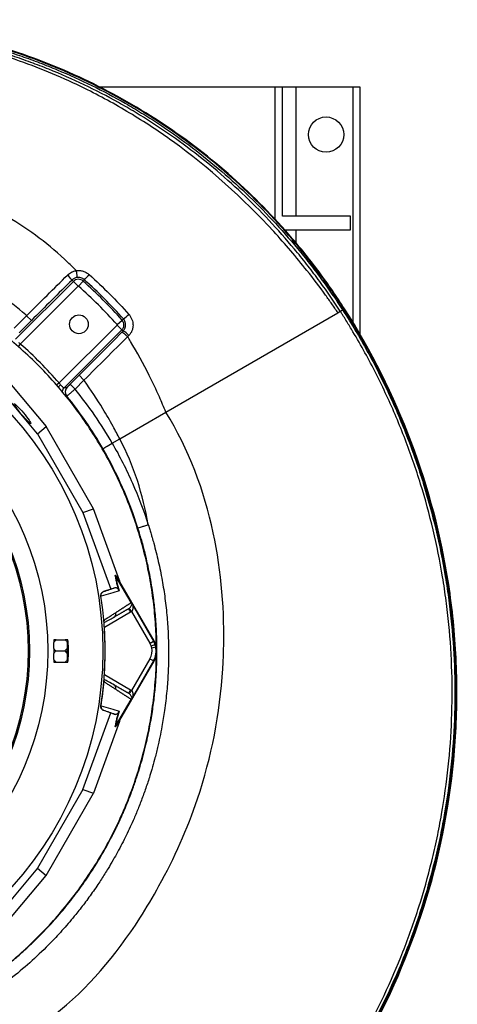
# Model space of a CAD drawing. Header units: millimetres. Extents: x 10 to 976, y 14 to 1104.
# Tile 18 of 18: x 654 to 976, y 379 to 1103. Entities that reach past the tile are written whole.
import ezdxf

# ---------------------------------------------------------------- set-up
doc = ezdxf.new("R2010")
doc.units = ezdxf.units.MM

msp = doc.modelspace()

# ---------------------------------------------------------------- linework, layer by layer
at = {"color": 7, "linetype": 'Continuous', "lineweight": 25}
for p, q in [((842.02, 1053.89), (712.82, 1053.89)), ((842.02, 956.39), (842.02, 1053.89)), ((847.52, 1053.89), (842.02, 1053.89)), ((847.52, 958.89), (847.52, 1053.89)), ((857.52, 1053.89), (847.52, 1053.89)), ((899.52, 1053.89), (857.52, 1053.89)), ((904.52, 1053.89), (899.52, 1053.89)), ((904.52, 871.9), (904.52, 1053.89)), ((897.52, 958.89), (847.52, 958.89)), ((897.52, 948.89), (897.52, 958.89)), ((849.04, 948.89), (897.52, 948.89)), ((650.76, 868.33), (693.33, 910.91)), ((696.86, 907.38), (654.27, 864.79)), ((692.34, 911.9), (693.33, 910.91)), ((696.86, 907.38), (693.33, 910.91)), ((697.21, 907.38), (700.54, 911.11)), ((701.45, 912.12), (700.54, 911.11)), ((649.77, 876.44), (658.93, 885.61)), ((658.93, 885.61), (662.46, 882.08)), ((761.46, 814.66), (888.23, 887.85)), ((888.23, 887.85), (890, 888.87)), ((892.57, 890.5), (893.01, 890.79)), ((892.58, 890.49), (892.57, 890.5)), ((892.58, 890.49), (893.02, 890.78)), ((893.02, 890.78), (893.01, 890.79)), ((662.46, 882.08), (653.3, 872.91)), ((682.92, 836.14), (725.51, 878.73)), ((725.51, 878.73), (729.04, 875.2)), ((725.52, 879.08), (729.24, 882.41)), ((730.18, 883.25), (729.24, 882.41)), ((729.04, 875.2), (686.47, 832.63)), ((729.95, 874.29), (729.04, 875.2)), ((667.03, 798.63), (628.43, 844.57)), ((637.06, 847.05), (673.19, 804.05)), ((691.05, 835.17), (697.63, 841.75)), ((701.16, 838.22), (697.63, 841.75)), ((694.58, 831.64), (691.05, 835.17)), ((701.16, 838.22), (694.58, 831.64)), ((686.47, 832.63), (688.83, 833.15)), ((727.48, 795.04), (761.46, 814.66)), ((667.03, 798.63), (673.19, 804.05)), ((667.03, 798.63), (700.37, 740.88)), ((708.14, 743.52), (673.19, 804.05)), ((721.95, 791.85), (727.48, 795.04)), ((700.37, 740.88), (708.14, 743.52)), ((700.37, 740.88), (720.85, 684.49)), ((727.32, 690.72), (708.14, 743.52)), ((748.52, 731.7), (748.5, 731.66)), ((724.23, 694.76), (727.42, 690.43)), ((727.67, 689.9), (724.48, 694.24)), ((735.88, 674.49), (724.49, 694.23)), ((752.82, 646.33), (727.67, 689.9)), ((720.85, 684.49), (715.5, 682.55)), ((715.5, 682.55), (715.62, 682.58)), ((720.85, 684.49), (724.04, 685.57)), ((713.7, 679.3), (713.56, 679.26)), ((736.33, 667.91), (734.45, 670.25)), ((749.8, 644.59), (736.33, 667.91)), ((737.36, 672.12), (752.4, 646.09)), ((715.97, 660.3), (715.97, 660.39)), ((723.22, 663.72), (723.57, 664.01)), ((680.6, 647.11), (687.31, 647.11)), ((688.89, 645.02), (688.78, 640.98)), ((689.29, 647.11), (689.07, 647.11)), ((689.58, 640.98), (689.46, 645.02)), ((749.8, 644.59), (752.4, 646.09)), ((752.4, 646.09), (752.82, 646.33)), ((680.37, 638.89), (687.08, 638.89)), ((750.66, 642.73), (753.48, 643.74)), ((751.06, 641.32), (753.99, 641.96)), ((680.6, 630.66), (687.31, 630.66)), ((688.78, 636.8), (688.89, 632.75)), ((689.07, 630.66), (689.29, 630.66)), ((689.46, 632.75), (689.58, 636.8)), ((727.67, 587.87), (752.82, 631.44)), ((736.33, 609.86), (749.8, 633.19)), ((752.4, 631.69), (737.36, 605.65)), ((752.4, 631.69), (752.82, 631.44)), ((715.97, 617.39), (715.97, 617.47)), ((723.57, 613.77), (723.22, 614.05)), ((736.33, 609.86), (734.45, 607.53)), ((724.49, 583.55), (735.88, 603.28)), ((713.56, 598.51), (713.7, 598.47)), ((715.62, 595.19), (715.5, 595.23)), ((715.5, 595.23), (720.85, 593.29)), ((700.37, 536.89), (720.85, 593.29)), ((727.32, 587.05), (708.14, 534.26)), ((720.85, 593.29), (724.04, 592.2)), ((727.42, 587.35), (724.23, 583.01)), ((724.48, 583.54), (727.67, 587.87)), ((700.37, 536.89), (667.03, 479.14)), ((700.37, 536.89), (708.14, 534.26)), ((673.19, 473.73), (708.14, 534.26)), ((667.03, 479.14), (628.43, 433.2)), ((667.03, 479.14), (673.19, 473.73)), ((637.06, 430.72), (673.19, 473.73))]:
    msp.add_line(p, q, dxfattribs=at)
at = {"color": 8, "linetype": 'Continuous', "lineweight": 25}
for p, q in [((857.52, 958.89), (857.52, 1053.89)), ((899.52, 880.26), (899.52, 1053.89)), ((857.52, 938.84), (857.52, 948.89)), ((654.27, 864.79), (652.6, 862.86)), ((682.92, 836.14), (680.97, 834.44)), ((688.49, 826.49), (687.98, 826.37)), ((735.51, 667.35), (716.2, 656.2)), ((716.2, 621.57), (735.51, 610.42))]:
    msp.add_line(p, q, dxfattribs=at)
at = {"color": 7, "linetype": 'Continuous', "lineweight": 25, "flags": 128}
for points in [[(715.05, 787.86), (715.28, 787.99), (715.74, 788.26), (716.41, 788.65), (717.27, 789.14), (718.29, 789.73), (719.44, 790.4), (720.68, 791.11), (721.95, 791.85)], [(688.89, 638.89), (688.9, 640.34), (688.92, 641.7), (688.96, 642.9), (689.01, 643.87), (689.07, 644.54), (689.14, 644.89), (689.21, 644.89), (689.28, 644.54), (689.34, 643.87), (689.4, 642.9), (689.44, 641.7), (689.46, 640.34), (689.47, 638.89), (689.46, 637.44), (689.44, 636.08), (689.4, 634.88), (689.34, 633.91), (689.28, 633.23), (689.21, 632.88), (689.14, 632.88), (689.07, 633.23), (689.01, 633.91), (688.96, 634.88), (688.92, 636.08), (688.9, 637.44), (688.89, 638.89)]]:
    msp.add_lwpolyline(points, dxfattribs=at)
at = {"color": 7, "linetype": 'Continuous', "lineweight": 25}
for centre, radius in [((879.52, 1018.89), 13), ((457.02, 638.89), 258.01), ((697.44, 879.3), 6.9), ((457.02, 638.89), 217.51), ((457.02, 638.89), 204), ((457.02, 638.89), 203)]:
    msp.add_circle(centre, radius, dxfattribs=at)
for centre, radius, start, end in [((665.72, 890.72), 34.02, 38.49075, 46.77128), ((672.41, 943.47), 42.73, 312.80504, 319.74129), ((697.04, 907.19), 5.25, 48.18474, 135), ((697.04, 907.19), 0.255, 48.18474, 135), ((457.02, 638.89), 360.26, 41.81526, 48.18474), ((457.02, 638.89), 365.25, 41.81526, 48.18474), ((712.42, 909.18), 31.43, 304.41484, 313.98556), ((725.33, 878.91), 0.255, 315, 41.81526), ((725.33, 878.91), 5.25, 315, 41.81526), ((725.22, 863.75), 11.55, 39.0346, 65.8199), ((457.02, 638.89), 299.9, 41.12729, 48.87271), ((692.4, 829.63), 5.01, 135.34226, 218.83665), ((457.02, 638.89), 297.95, 29.99982, 39.02364), ((457.02, 638.89), 305.92, 30, 39.05521), ((457.02, 638.89), 259.7, 351.05652, 8.94348), ((683.27, 646.4), 4.25, 170.40976, 171.18959), ((710.14, 644.31), 21.26, 172.41507, 178.07111), ((668.22, 644.31), 21.26, 1.92889, 7.58493), ((739.92, 638.89), 14.4, 19.70424, 30), ((739.92, 638.89), 14.9, 330, 30), ((863.58, 638.89), 174.82, 179.31486, 180.68514), ((514.77, 638.89), 174.82, 359.31486, 0.68514), ((739.92, 638.89), 11.4, 19.70424, 30), ((739.92, 638.89), 11.4, 330, 12.32485), ((739.92, 638.89), 11.4, 12.32485, 19.70424), ((739.92, 638.89), 14.4, 330, 12.32485), ((739.92, 638.89), 14.4, 12.32485, 19.70424), ((683.27, 631.37), 4.25, 188.81041, 189.59024), ((710.14, 633.47), 21.26, 181.92889, 187.58493), ((668.22, 633.47), 21.26, 352.41507, 358.07111)]:
    msp.add_arc(centre, radius, start, end, dxfattribs=at)
at = {"color": 8, "linetype": 'Continuous', "lineweight": 25}
for centre, radius, start, end in [((692.9, 825.03), 13.27, 132.24563, 143.36906), ((690.02, 829.11), 5, 135.27958, 173.36735)]:
    msp.add_arc(centre, radius, start, end, dxfattribs=at)
at = {"color": 7, "linetype": 'Continuous', "lineweight": 25}
msp.add_ellipse((655.89, 813.55), major_axis=(-6.12, 7.29), ratio=0.088975, dxfattribs=at)
for centre, major_axis, ratio, start_param, end_param in [((728.08, 689.39), (-5.92, 16.23), 0.015428, 1.483174, 1.50138), ((456.51, 645.07), (-18.46, 221.78), 0.999611, 4.609878, 4.629659), ((456.51, 632.7), (18.46, 221.78), 0.999611, 4.795119, 4.8149), ((728.08, 588.38), (5.92, 16.23), 0.015428, 1.640213, 1.658419)]:
    msp.add_ellipse(centre, major_axis=major_axis, ratio=ratio, start_param=start_param, end_param=end_param, dxfattribs=at)
for points, knots in [([(892.57, 890.5), (889.68, 894.96), (886.74, 899.45), (880.66, 908.26), (877.55, 912.61), (868.02, 925.46), (861.38, 933.79), (840.67, 958.02), (825.79, 973.16), (794.16, 1001.23), (777.39, 1014.15), (742.16, 1037.62), (723.68, 1048.18), (685.35, 1066.68), (665.52, 1074.62), (624.95, 1087.65), (604.22, 1092.75), (562.35, 1100.06), (541.22, 1102.26), (519.44, 1103.01), (518.79, 1103.03), (518.14, 1103.05)], [0, 0, 0, 0, 0.03125, 0.03125, 0.0625, 0.0625, 0.125, 0.125, 0.25, 0.25, 0.375, 0.375, 0.5, 0.5, 0.625, 0.625, 0.75, 0.75, 0.875, 0.875, 0.8788333, 0.8788333, 0.8788333, 0.8788333]), ([(518.14, 1101.51), (522.81, 1101.36), (527.47, 1101.15), (536.79, 1100.59), (541.45, 1100.24), (555.41, 1098.99), (564.67, 1097.89), (583.09, 1095.13), (592.26, 1093.47), (605.94, 1090.56), (610.49, 1089.52), (619.57, 1087.3), (624.09, 1086.12), (637.59, 1082.37), (646.5, 1079.6), (659.73, 1075.02), (664.12, 1073.43), (672.85, 1070.1), (677.19, 1068.36), (698.73, 1059.38), (715.43, 1051.15), (735.65, 1039.6), (739.66, 1037.23), (745.63, 1033.57), (747.61, 1032.33), (751.56, 1029.83), (753.52, 1028.56), (763.28, 1022.17), (770.88, 1016.83), (793.14, 1000.21), (807.23, 988.3), (827.26, 969.23), (833.76, 962.67), (846.38, 949.15), (852.51, 942.19), (859.95, 933.24), (861.42, 931.43), (864.35, 927.8), (865.8, 925.97), (870.12, 920.45), (872.94, 916.73), (878.47, 909.21), (881.19, 905.41), (885.18, 899.66), (886.49, 897.73), (889.09, 893.85), (890.38, 891.9), (891.66, 889.95)], [0, 0, 0, 0, 0.03125, 0.03125, 0.0625, 0.0625, 0.125, 0.125, 0.1875, 0.1875, 0.21875, 0.21875, 0.25, 0.25, 0.3125, 0.3125, 0.34375, 0.34375, 0.375, 0.375, 0.5, 0.5, 0.53125, 0.53125, 0.546875, 0.546875, 0.5625, 0.5625, 0.625, 0.625, 0.75, 0.75, 0.8125, 0.8125, 0.875, 0.875, 0.890625, 0.890625, 0.90625, 0.90625, 0.9375, 0.9375, 0.96875, 0.96875, 0.984375, 0.984375, 1, 1, 1, 1]), ([(893.01, 890.79), (890.12, 895.25), (887.17, 899.74), (881.09, 908.56), (877.98, 912.92), (868.43, 925.79), (861.79, 934.12), (841.05, 958.38), (826.16, 973.54), (794.49, 1001.63), (777.7, 1014.57), (742.43, 1038.07), (723.93, 1048.64), (685.56, 1067.16), (665.7, 1075.11), (625.09, 1088.16), (604.33, 1093.27), (562.88, 1100.49), (542.2, 1102.68), (521.52, 1103.46)], [0, 0, 0, 0, 0.03125, 0.03125, 0.0625, 0.0625, 0.125, 0.125, 0.25, 0.25, 0.375, 0.375, 0.5, 0.5, 0.625, 0.625, 0.75, 0.75, 0.8722161, 0.8722161, 0.8722161, 0.8722161]), ([(888.23, 887.85), (886.74, 890.01), (883.76, 894.32), (876.3, 904.77), (862.51, 922.95), (827.62, 963.84), (783.86, 1003.05), (735.13, 1035.25), (697.72, 1055.67), (660.45, 1071.29), (608.69, 1087.49), (556.07, 1097.23), (507.09, 1099.79), (483.7, 1099.46), (476.79, 1099.23), (476.05, 1099.2)], [0, 0, 0, 0, 0.0154066, 0.0308131, 0.0752934, 0.1494272, 0.3471175, 0.4223331, 0.4975487, 0.6012194, 0.6634218, 0.821574, 0.9204191, 0.957486, 0.9618959, 0.9618959, 0.9618959, 0.9618959]), ([(890, 888.87), (888.69, 890.85), (887.38, 892.83), (884.74, 896.77), (883.4, 898.74), (879.34, 904.59), (876.58, 908.45), (870.94, 916.08), (868.07, 919.86), (863.67, 925.47), (862.19, 927.33), (859.21, 931.01), (857.7, 932.84), (850.13, 941.93), (843.87, 948.98), (830.99, 962.68), (824.36, 969.32), (803.89, 988.61), (789.49, 1000.63), (766.71, 1017.37), (758.92, 1022.73), (748.93, 1029.15), (746.92, 1030.42), (742.89, 1032.93), (736.81, 1036.63), (730.66, 1040.19), (709.98, 1051.72), (692.9, 1059.88), (673.07, 1067.85), (670.86, 1068.72), (666.42, 1070.43), (664.2, 1071.26), (657.51, 1073.7), (653.03, 1075.26), (639.51, 1079.72), (630.4, 1082.4), (616.61, 1086), (611.99, 1087.13), (602.74, 1089.24), (598.1, 1090.22), (584.15, 1092.94), (574.8, 1094.46), (560.71, 1096.32), (556, 1096.87), (546.56, 1097.82), (541.82, 1098.23), (527.6, 1099.23), (518.12, 1099.62), (508.64, 1099.74)], [0, 0, 0, 0, 0.015625, 0.015625, 0.03125, 0.03125, 0.0625, 0.0625, 0.09375, 0.09375, 0.109375, 0.109375, 0.125, 0.125, 0.1875, 0.1875, 0.25, 0.25, 0.375, 0.375, 0.4375, 0.4375, 0.453125, 0.453125, 0.46875, 0.5, 0.5, 0.625, 0.625, 0.640625, 0.640625, 0.65625, 0.65625, 0.6875, 0.6875, 0.75, 0.75, 0.78125, 0.78125, 0.8125, 0.8125, 0.875, 0.875, 0.90625, 0.90625, 0.9375, 0.9375, 1, 1, 1, 1]), ([(695.36, 918.8), (693.39, 920.82), (684.78, 929.33), (668.57, 943.19), (642.53, 960.61), (615.34, 973.55), (576.42, 986.53), (535.6, 993.68), (496.86, 994.72), (475.9, 993.81), (466.24, 993.1), (460.6, 992.59), (457.92, 992.32), (457.02, 992.23)], [0.3242836, 0.3242836, 0.3242836, 0.3242836, 0.3471175, 0.4223331, 0.4975487, 0.6012194, 0.6634218, 0.821574, 0.9204191, 0.957486, 0.9797261, 0.993242, 1, 1, 1, 1]), ([(658.93, 885.61), (658.7, 885.82), (652.33, 891.5), (639.32, 902.03), (616.11, 917.36), (592.35, 929.29), (558.76, 942.1), (523.93, 950.53), (490.96, 954.11), (473.11, 954.9), (464.88, 955.05), (460.08, 955.06), (457.78, 955.04), (457.02, 955.03)], [0.3442288, 0.3442288, 0.3442288, 0.3442288, 0.3471175, 0.4223331, 0.4975487, 0.6012194, 0.6634218, 0.821574, 0.9204191, 0.957486, 0.9797261, 0.993242, 1, 1, 1, 1]), ([(689.02, 915.51), (689.88, 916.37), (690.86, 917.07), (692.21, 917.76), (692.49, 917.89), (693.05, 918.12), (693.34, 918.22), (694.2, 918.51), (694.78, 918.65), (695.39, 918.75)], [0, 0, 0, 0, 0.5, 0.5, 0.625, 0.625, 0.75, 0.75, 1, 1, 1, 1]), ([(695.93, 913.73), (695.59, 913.67), (695.26, 913.59), (694.61, 913.38), (694.29, 913.25), (693.38, 912.78), (692.83, 912.38), (692.34, 911.9)], [0, 0, 0, 0, 0.25, 0.25, 0.5, 0.5, 1, 1, 1, 1]), ([(695.36, 918.8), (696.22, 918.93), (697.09, 918.96), (698.38, 918.86), (698.81, 918.8), (699.67, 918.64), (700.1, 918.53), (701.34, 918.15), (702.13, 917.81), (703.66, 916.95), (704.37, 916.44), (705.02, 915.85)], [0, 0, 0, 0, 0.25, 0.25, 0.375, 0.375, 0.5, 0.5, 0.75, 0.75, 1, 1, 1, 1]), ([(695.39, 918.75), (695.38, 918.76), (695.38, 918.77), (695.37, 918.78), (695.37, 918.79), (695.36, 918.8), (695.36, 918.8)], [0, 0, 0, 0, 0.00003236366, 0.00003236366, 0.00003236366, 0.0000584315, 0.0000584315, 0.0000584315, 0.0000584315]), ([(695.39, 918.75), (695.44, 918.43), (695.49, 918.12), (695.59, 917.51), (695.63, 917.2), (695.72, 916.61), (695.75, 916.33), (695.82, 915.8), (695.85, 915.54), (695.9, 915.08), (695.92, 914.87), (695.95, 914.5), (695.96, 914.34), (695.97, 914.07), (695.97, 913.96), (695.96, 913.84), (695.95, 913.81), (695.94, 913.76), (695.94, 913.74), (695.93, 913.73)], [0, 0, 0, 0, 0.125, 0.125, 0.25, 0.25, 0.375, 0.375, 0.5, 0.5, 0.625, 0.625, 0.75, 0.75, 0.875, 0.875, 0.9375, 0.9375, 1, 1, 1, 1]), ([(701.45, 912.12), (701.07, 912.45), (700.67, 912.74), (699.79, 913.23), (699.34, 913.42), (698.39, 913.69), (697.89, 913.78), (696.91, 913.84), (696.42, 913.81), (695.93, 913.73)], [0, 0, 0, 0, 0.25, 0.25, 0.5, 0.5, 0.75, 0.75, 1, 1, 1, 1]), ([(688.4, 825.88), (684.42, 830.64), (676.44, 840.15), (663.38, 853.43), (649.58, 865.93), (634.99, 877.49), (621.36, 887.15), (612.35, 892.5), (608.68, 894.68)], [0, 0, 0, 0, 0.175791, 0.351582, 0.527373, 0.703164, 0.878955, 1, 1, 1, 1]), ([(734.25, 886.57), (734.72, 886.03), (735.15, 885.46), (735.71, 884.55), (735.88, 884.24), (736.2, 883.6), (736.34, 883.27), (736.73, 882.27), (736.93, 881.59), (737.13, 880.54), (737.18, 880.19), (737.25, 879.48), (737.27, 879.12), (737.28, 878.05), (737.22, 877.34), (737.02, 876.29), (736.94, 875.94), (736.74, 875.25), (736.63, 874.91), (736.23, 873.92), (735.91, 873.29), (735.33, 872.4), (735.12, 872.1), (734.68, 871.55), (734.44, 871.28), (734.19, 871.03)], [0, 0, 0, 0, 0.125, 0.125, 0.1875, 0.1875, 0.25, 0.25, 0.375, 0.375, 0.4375, 0.4375, 0.5, 0.5, 0.625, 0.625, 0.6875, 0.6875, 0.75, 0.75, 0.875, 0.875, 0.9375, 0.9375, 1, 1, 1, 1]), ([(890, 888.87), (890.02, 888.88), (890.07, 888.92), (890.21, 889.01), (890.27, 889.04), (890.39, 889.12), (890.46, 889.17), (890.61, 889.27), (890.7, 889.32), (890.87, 889.44), (890.96, 889.5), (891.16, 889.62), (891.25, 889.68), (891.46, 889.82), (891.56, 889.88), (891.66, 889.95)], [0, 0, 0, 0, 0.25, 0.25, 0.375, 0.375, 0.5, 0.5, 0.625, 0.625, 0.75, 0.75, 0.875, 0.875, 1, 1, 1, 1]), ([(906.01, 354.17), (917.57, 374.77), (927.59, 395.92), (940.42, 428.43), (944.33, 439.4), (951.41, 461.6), (954.57, 472.83), (958.76, 489.88), (960.06, 495.6), (962.47, 507.1), (963.58, 512.89), (966.63, 530.34), (968.26, 541.98), (970.72, 565.26), (971.55, 576.9), (972.44, 600.18), (972.5, 611.83), (971.81, 635.12), (971.07, 646.77), (969.38, 664.25), (968.71, 670.08), (967.56, 678.82), (967.15, 681.73), (966.29, 687.56), (965.83, 690.48), (963.4, 705.04), (961.08, 716.55), (955.69, 739.33), (952.61, 750.59), (945.72, 772.85), (941.91, 783.85), (933.54, 805.6), (928.98, 816.35), (921.59, 832.27), (919.03, 837.55), (913.72, 848.04), (910.97, 853.25), (905.27, 863.6), (902.34, 868.72), (897.81, 876.34), (896.27, 878.86), (893.94, 882.63), (892.77, 884.51), (891.39, 886.69), (890.69, 887.78), (890.34, 888.32), (890.19, 888.55), (890.09, 888.71), (890.04, 888.79), (890, 888.87)], [0, 0, 0, 0, 0.125, 0.125, 0.1875, 0.1875, 0.25, 0.25, 0.28125, 0.28125, 0.3125, 0.3125, 0.375, 0.375, 0.4375, 0.4375, 0.5, 0.5, 0.5625, 0.5625, 0.59375, 0.59375, 0.609375, 0.609375, 0.625, 0.625, 0.6875, 0.6875, 0.75, 0.75, 0.8125, 0.8125, 0.875, 0.875, 0.90625, 0.90625, 0.9375, 0.9375, 0.96875, 0.96875, 0.984375, 0.984375, 0.992188, 0.996094, 0.998047, 0.999023, 0.999512, 0.999512, 1, 1, 1, 1]), ([(891.66, 889.95), (898.08, 879.98), (904.14, 869.79), (912.71, 854.21), (915.47, 848.97), (920.8, 838.45), (923.37, 833.15), (930.8, 817.16), (935.37, 806.37), (943.78, 784.54), (947.61, 773.5), (954.52, 751.15), (957.61, 739.85), (963.03, 716.99), (965.36, 705.42), (967.79, 690.81), (968.25, 687.88), (969.12, 682.03), (969.53, 679.1), (970.69, 670.33), (971.35, 664.48), (973.06, 646.94), (973.8, 635.24), (974.49, 611.85), (974.44, 600.16), (973.54, 576.79), (972.7, 565.1), (970.23, 541.73), (968.6, 530.05), (965.54, 512.53), (964.43, 506.72), (962.01, 495.18), (960.7, 489.44), (956.5, 472.32), (953.32, 461.04), (946.21, 438.76), (942.29, 427.75), (929.41, 395.11), (919.35, 373.88), (907.75, 353.19)], [0, 0, 0, 0, 0.0625, 0.0625, 0.09375, 0.09375, 0.125, 0.125, 0.1875, 0.1875, 0.25, 0.25, 0.3125, 0.3125, 0.375, 0.375, 0.390625, 0.390625, 0.40625, 0.40625, 0.4375, 0.4375, 0.5, 0.5, 0.5625, 0.5625, 0.625, 0.625, 0.6875, 0.6875, 0.71875, 0.71875, 0.75, 0.75, 0.8125, 0.8125, 0.875, 0.875, 1, 1, 1, 1]), ([(908.49, 352.46), (911.53, 357.87), (914.47, 363.34), (934.04, 401.29), (947.42, 435.63), (966.67, 506.36), (972.53, 542.74), (975.59, 597.39), (975.66, 615.62), (973.89, 651.86), (972.06, 669.88), (963.81, 723.48), (954.61, 758.6), (928.97, 826.58), (912.53, 859.42), (892.58, 890.49)], [0.3537028, 0.3537028, 0.3537028, 0.3537028, 0.375, 0.375, 0.5, 0.5, 0.625, 0.625, 0.6875, 0.6875, 0.75, 0.75, 0.875, 0.875, 0.9999988, 0.9999988, 0.9999988, 0.9999988]), ([(908.59, 351.58), (911.76, 357.19), (914.82, 362.88), (934.52, 401.08), (947.92, 435.45), (967.18, 506.26), (973.05, 542.68), (976.12, 597.38), (976.18, 615.62), (974.41, 651.9), (972.58, 669.94), (964.32, 723.6), (955.11, 758.75), (929.44, 826.8), (912.99, 859.68), (893.02, 890.78)], [0.3528839, 0.3528839, 0.3528839, 0.3528839, 0.375, 0.375, 0.5, 0.5, 0.625, 0.625, 0.6875, 0.6875, 0.75, 0.75, 0.875, 0.875, 1, 1, 1, 1]), ([(729.95, 874.29), (730.23, 874.58), (730.49, 874.89), (730.94, 875.57), (731.14, 875.93), (731.38, 876.49), (731.45, 876.69), (731.58, 877.08), (731.63, 877.28), (731.76, 877.88), (731.82, 878.29), (731.84, 879.12), (731.81, 879.54), (731.68, 880.35), (731.58, 880.75), (731.37, 881.33), (731.29, 881.53), (731.11, 881.9), (731.01, 882.08), (730.7, 882.61), (730.46, 882.94), (730.18, 883.25)], [0, 0, 0, 0, 0.125, 0.125, 0.25, 0.25, 0.3125, 0.3125, 0.375, 0.375, 0.5, 0.5, 0.625, 0.625, 0.75, 0.75, 0.8125, 0.8125, 0.875, 0.875, 1, 1, 1, 1]), ([(733.29, 870.15), (733.06, 870.39), (732.82, 870.61), (732.47, 870.95), (732.35, 871.06), (732.12, 871.28), (732, 871.38), (731.65, 871.69), (731.43, 871.89), (731, 872.25), (730.79, 872.42), (730.4, 872.72), (730.22, 872.86), (729.88, 873.08), (729.74, 873.18), (729.48, 873.32), (729.37, 873.37), (729.24, 873.41), (729.2, 873.42), (729.13, 873.42), (729.1, 873.42), (729.08, 873.41)], [0, 0, 0, 0, 0.125, 0.125, 0.1875, 0.1875, 0.25, 0.25, 0.375, 0.375, 0.5, 0.5, 0.625, 0.625, 0.75, 0.75, 0.875, 0.875, 0.9375, 0.9375, 1, 1, 1, 1]), ([(734.19, 871.03), (733.9, 870.73), (733.6, 870.43), (733.31, 870.13), (733.31, 870.13), (733.31, 870.13), (733.31, 870.13)], [0, 0, 0, 0, 0.001271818, 0.001271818, 0.001271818, 0.001271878, 0.001271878, 0.001271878, 0.001271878]), ([(761.46, 814.66), (760.69, 816.54), (759.13, 820.29), (755.18, 829.38), (747.72, 845.23), (739.68, 859.81), (734.02, 869), (733.31, 870.13)], [0, 0, 0, 0, 0.0154066, 0.0308131, 0.0752934, 0.1494272, 0.1598477, 0.1598477, 0.1598477, 0.1598477]), ([(652.99, 865.84), (653.2, 865.67), (653.4, 865.49), (653.83, 865.14), (654.05, 864.96), (654.27, 864.79)], [0, 0, 0, 0, 0.5, 0.5, 1, 1, 1, 1]), ([(682.92, 836.14), (683.09, 835.92), (683.27, 835.7), (683.63, 835.27), (683.81, 835.06), (683.98, 834.86)], [0, 0, 0, 0, 0.5, 0.5, 1, 1, 1, 1]), ([(683.98, 834.86), (684.12, 834.68), (684.27, 834.51), (684.56, 834.17), (684.7, 834.01), (684.96, 833.72), (685.09, 833.58), (685.34, 833.33), (685.46, 833.22), (685.67, 833.02), (685.78, 832.94), (685.96, 832.79), (686.05, 832.74), (686.28, 832.61), (686.39, 832.59), (686.47, 832.63)], [0, 0, 0, 0, 0.125, 0.125, 0.25, 0.25, 0.375, 0.375, 0.5, 0.5, 0.625, 0.625, 0.75, 0.75, 1, 1, 1, 1]), ([(688.83, 833.15), (688.85, 833.16), (688.88, 833.17), (688.96, 833.23), (689.01, 833.27), (689.14, 833.38), (689.22, 833.44), (689.38, 833.58), (689.48, 833.67), (689.68, 833.85), (689.79, 833.95), (690.02, 834.17), (690.14, 834.28), (690.39, 834.52), (690.52, 834.65), (690.78, 834.9), (690.91, 835.03), (691.05, 835.17)], [0, 0, 0, 0, 0.125, 0.125, 0.25, 0.25, 0.375, 0.375, 0.5, 0.5, 0.625, 0.625, 0.75, 0.75, 0.875, 0.875, 1, 1, 1, 1]), ([(727.48, 795.04), (726.69, 796.57), (725.09, 799.63), (721.07, 807.04), (713.57, 820), (706.19, 831.2), (701.29, 838.05), (701.16, 838.22)], [0, 0, 0, 0, 0.0154066, 0.0308131, 0.0752934, 0.1494272, 0.151331, 0.151331, 0.151331, 0.151331]), ([(694.58, 831.64), (694.39, 831.47), (694.2, 831.31), (693.83, 830.98), (693.64, 830.82), (693.09, 830.34), (692.74, 830.03), (692.04, 829.43), (691.7, 829.14), (691.06, 828.59), (690.76, 828.34), (690.35, 827.98), (690.21, 827.87), (689.96, 827.65), (689.84, 827.55), (689.5, 827.27), (689.3, 827.11), (689.04, 826.9), (688.96, 826.84), (688.82, 826.73), (688.76, 826.68), (688.6, 826.56), (688.53, 826.51), (688.49, 826.49)], [0, 0, 0, 0, 0.0625, 0.0625, 0.125, 0.125, 0.25, 0.25, 0.375, 0.375, 0.5, 0.5, 0.5625, 0.5625, 0.625, 0.625, 0.75, 0.75, 0.8125, 0.8125, 0.875, 0.875, 1, 1, 1, 1]), ([(754.4, 641.67), (754.41, 643.39), (754.48, 651), (753.54, 664.48), (751.57, 682.03), (748.47, 699.42), (744.37, 716.61), (739.25, 733.52), (733.14, 750.1), (726.06, 766.28), (718.03, 782.02), (709.06, 797.25), (699.27, 811.96), (692.03, 821.24), (688.4, 825.88)], [0, 0, 0, 0, 0.0258971, 0.1144519, 0.2030067, 0.2915615, 0.3801163, 0.4686711, 0.557226, 0.6457808, 0.7343356, 0.8228904, 0.9114452, 1, 1, 1, 1]), ([(599.05, 334.3), (609.18, 336.3), (638.23, 344.15), (690.65, 374.53), (730.6, 421.89), (763.98, 478.2), (790.63, 537.67), (802.23, 597.06), (805.17, 663.1), (800.14, 728.92), (778.43, 787.22), (761.46, 814.66)], [0, 0, 0, 0, 0.054167, 0.161891, 0.331597, 0.379386, 0.501302, 0.671008, 0.693594, 0.840713, 1, 1, 1, 1]), ([(721.95, 791.85), (727.46, 782.3), (732.43, 772.51), (741.28, 752.47), (745.17, 742.2), (748.52, 731.7)], [0, 0, 0, 0, 0.5, 0.5, 1, 1, 1, 1]), ([(740.94, 729.25), (737.68, 739.49), (733.89, 749.48), (725.26, 769.02), (720.42, 778.56), (715.05, 787.86)], [0, 0, 0, 0, 0.5, 0.5, 1, 1, 1, 1]), ([(748.55, 731.53), (748.73, 730.97), (749.08, 729.87), (749.6, 728.22), (750.12, 726.57), (750.71, 724.61), (751.53, 721.85), (752.82, 717.32), (754.35, 711.48), (756.54, 702.36), (758.82, 691.13), (760.97, 677.38), (762.46, 663.76), (763.33, 650.13), (763.59, 636.42), (763.23, 622.88), (762.24, 609), (760.71, 595.93), (758.45, 582.03), (755.96, 570.03), (753.33, 559.54), (751.28, 552.23), (749.49, 546.32), (747.37, 539.81), (744.78, 532.4), (741.49, 523.85), (737.41, 514.1), (732.32, 503.09), (727.07, 492.96), (722.54, 484.89), (719.4, 479.57), (716.49, 474.87), (714, 470.99), (711.23, 466.77), (708.17, 462.31), (704.85, 457.66), (701.57, 453.24), (698.33, 449.04), (693.27, 442.69), (686.22, 434.4), (675.58, 422.96), (663.26, 411.06), (649.18, 399.04), (635.67, 388.82), (623.16, 380.33), (613.46, 374.35), (605.68, 369.87), (600.79, 367.19), (596.56, 364.96), (593.68, 363.48), (590.92, 362.09), (588.83, 361.06), (587.56, 360.45), (586.99, 360.17)], [0, 0, 0, 0, 0.00393, 0.00785, 0.01176, 0.01566, 0.021696, 0.031307, 0.04762, 0.062588, 0.094908, 0.125286, 0.156955, 0.187754, 0.21791, 0.249903, 0.279543, 0.312259, 0.33913, 0.374975, 0.39535, 0.412478, 0.426417, 0.437215, 0.458913, 0.479615, 0.499349, 0.530554, 0.561876, 0.576668, 0.593309, 0.603754, 0.614177, 0.62458, 0.637971, 0.650886, 0.66333, 0.675303, 0.686804, 0.718439, 0.749039, 0.792721, 0.834578, 0.874496, 0.907518, 0.937036, 0.951741, 0.968424, 0.9748, 0.984183, 0.990428, 0.9957, 1, 1, 1, 1]), ([(748.5, 731.66), (747.56, 731.36), (746.62, 731.07), (744.87, 730.51), (744.06, 730.25), (742.68, 729.81), (742.11, 729.62), (741.27, 729.36), (741.02, 729.28), (740.94, 729.25)], [0, 0, 0, 0, 0.25, 0.25, 0.5, 0.5, 0.75, 0.75, 1, 1, 1, 1]), ([(726.79, 683.54), (726.61, 684.17), (726.44, 684.79), (726.12, 685.97), (725.96, 686.54), (725.54, 688.19), (725.29, 689.2), (724.98, 690.59), (724.89, 691.03), (724.71, 691.88), (724.64, 692.28), (724.43, 693.44), (724.32, 694.13), (724.23, 694.76)], [0, 0, 0, 0, 0.125, 0.125, 0.25, 0.25, 0.5, 0.5, 0.625, 0.625, 0.75, 0.75, 1, 1, 1, 1]), ([(724.49, 694.23), (724.57, 693.6), (724.67, 692.92), (724.88, 691.77), (724.95, 691.37), (725.12, 690.53), (725.22, 690.09), (725.53, 688.71), (725.77, 687.71), (726.33, 685.54), (726.66, 684.36), (727.02, 683.1)], [0, 0, 0, 0, 0.25, 0.25, 0.375, 0.375, 0.5, 0.5, 0.75, 0.75, 1, 1, 1, 1]), ([(713.56, 679.26), (713.51, 679.6), (713.51, 679.95), (713.64, 680.63), (713.77, 680.95), (714.03, 681.4), (714.13, 681.54), (714.35, 681.8), (714.48, 681.93), (714.88, 682.26), (715.18, 682.43), (715.5, 682.55)], [0, 0, 0, 0, 0.25, 0.25, 0.5, 0.5, 0.625, 0.625, 0.75, 0.75, 1, 1, 1, 1]), ([(713.7, 679.3), (713.64, 679.65), (713.65, 679.99), (713.78, 680.67), (713.9, 681), (714.16, 681.44), (714.26, 681.58), (714.48, 681.84), (714.61, 681.97), (714.87, 682.19), (715.01, 682.28), (715.31, 682.45), (715.46, 682.53), (715.62, 682.58)], [0, 0, 0, 0, 0.25, 0.25, 0.5, 0.5, 0.625, 0.625, 0.75, 0.75, 0.875, 0.875, 1, 1, 1, 1]), ([(727.02, 683.1), (725, 682.52), (722.89, 681.92), (718.45, 680.65), (716.13, 679.99), (713.7, 679.28)], [0, 0, 0, 0, 0.5, 0.5, 1, 1, 1, 1]), ([(724.04, 685.57), (724.2, 685.62), (724.36, 685.64), (724.71, 685.61), (724.9, 685.56), (725.21, 685.41), (725.32, 685.36), (725.54, 685.21), (725.66, 685.12), (725.85, 684.95), (725.91, 684.89), (726.05, 684.74), (726.12, 684.66), (726.27, 684.47), (726.35, 684.36), (726.49, 684.14), (726.54, 684.06), (726.62, 683.91), (726.65, 683.85), (726.72, 683.71), (726.75, 683.64), (726.79, 683.54)], [0, 0, 0, 0, 0.25, 0.25, 0.5, 0.5, 0.625, 0.625, 0.75, 0.75, 0.8125, 0.8125, 0.875, 0.875, 0.9375, 0.9375, 0.96875, 0.96875, 0.984375, 0.984375, 1, 1, 1, 1]), ([(724.46, 667.07), (724.66, 667.2), (725.06, 667.46), (725.64, 667.84), (726.23, 668.22), (726.81, 668.59), (727.38, 668.96), (727.95, 669.33), (728.51, 669.69), (729.07, 670.06), (729.62, 670.42), (730.17, 670.77), (730.71, 671.13), (731.25, 671.48), (731.78, 671.82), (732.31, 672.17), (732.83, 672.51), (733.35, 672.85), (733.87, 673.18), (734.38, 673.51), (734.88, 673.84), (735.38, 674.17), (735.71, 674.39), (735.88, 674.49)], [0, 0, 0, 0, 0.045336, 0.090894, 0.136674, 0.182678, 0.228907, 0.275362, 0.322044, 0.368954, 0.416093, 0.463462, 0.511063, 0.558896, 0.606962, 0.655262, 0.703798, 0.752569, 0.801578, 0.850824, 0.900309, 0.950034, 1, 1, 1, 1]), ([(735.88, 674.49), (735.97, 674.34), (736.05, 674.21), (736.19, 673.97), (736.25, 673.88), (736.36, 673.7), (736.41, 673.63), (736.5, 673.49), (736.54, 673.43), (736.58, 673.38)], [0, 0, 0, 0, 0.25, 0.25, 0.5, 0.5, 0.75, 0.75, 1, 1, 1, 1]), ([(715.92, 660.91), (715.96, 660.97), (716.03, 661.09), (716.14, 661.26), (716.24, 661.43), (716.35, 661.58), (716.46, 661.72), (716.57, 661.86), (716.69, 661.98), (716.8, 662.09), (716.95, 662.23), (717.15, 662.38), (717.46, 662.58), (717.83, 662.81), (718.25, 663.08), (718.94, 663.53), (719.9, 664.14), (721.08, 664.9), (722.23, 665.64), (723.36, 666.36), (724.09, 666.84), (724.46, 667.07)], [0, 0, 0, 0, 0.013423, 0.026738, 0.039956, 0.053088, 0.066144, 0.079134, 0.09207, 0.104963, 0.117824, 0.141662, 0.172831, 0.217057, 0.263491, 0.312127, 0.449156, 0.58733, 0.723761, 0.861313, 1, 1, 1, 1]), ([(734.01, 669.95), (733.82, 669.84), (733.42, 669.61), (732.83, 669.27), (732.22, 668.92), (731.61, 668.57), (731, 668.21), (730.38, 667.85), (729.76, 667.49), (729.13, 667.13), (728.49, 666.76), (727.85, 666.39), (727.21, 666.02), (726.56, 665.65), (725.9, 665.27), (725.24, 664.89), (724.57, 664.5), (723.9, 664.11), (723.45, 663.85), (723.22, 663.72)], [0, 0, 0, 0, 0.061953, 0.123509, 0.18467, 0.245435, 0.305808, 0.365787, 0.425376, 0.484574, 0.543383, 0.601804, 0.659839, 0.717488, 0.774753, 0.831636, 0.888137, 0.944258, 1, 1, 1, 1]), ([(735.51, 667.35), (735.32, 667.69), (735.12, 668.03), (734.76, 668.66), (734.59, 668.95), (734.31, 669.43), (734.2, 669.62), (734.05, 669.88), (734.01, 669.95), (734.01, 669.95)], [0, 0, 0, 0, 0.25, 0.25, 0.5, 0.5, 0.75, 0.75, 1, 1, 1, 1]), ([(734.45, 670.25), (734.64, 670.4), (734.81, 670.56), (735.1, 670.87), (735.23, 671.03), (735.57, 671.49), (735.75, 671.79), (736.05, 672.34), (736.17, 672.59), (736.39, 673.05), (736.48, 673.24), (736.58, 673.38)], [0, 0, 0, 0, 0.125, 0.125, 0.25, 0.25, 0.5, 0.5, 0.75, 0.75, 1, 1, 1, 1]), ([(737.36, 672.12), (737.32, 672.19), (737.28, 672.25), (737.2, 672.32), (737.16, 672.34), (737.11, 672.29), (737.1, 672.23), (737.09, 672.09), (737.09, 672), (737.1, 671.72), (737.11, 671.51), (737.12, 671.08), (737.13, 670.86), (737.12, 670.18), (737.08, 669.71), (736.91, 669.01), (736.84, 668.77), (736.69, 668.43), (736.63, 668.32), (736.49, 668.11), (736.42, 668.01), (736.33, 667.91)], [0, 0, 0, 0, 0.0625, 0.0625, 0.125, 0.125, 0.1875, 0.1875, 0.25, 0.25, 0.375, 0.375, 0.5, 0.5, 0.75, 0.75, 0.875, 0.875, 0.9375, 0.9375, 1, 1, 1, 1]), ([(736.58, 673.38), (736.62, 673.32), (736.67, 673.25), (736.78, 673.08), (736.84, 672.98), (736.97, 672.77), (737.05, 672.65), (737.2, 672.4), (737.28, 672.26), (737.36, 672.12)], [0, 0, 0, 0, 0.25, 0.25, 0.5, 0.5, 0.75, 0.75, 1, 1, 1, 1]), ([(716.23, 655.62), (716.23, 655.7), (716.22, 655.86), (716.2, 656.1), (716.19, 656.34), (716.17, 656.57), (716.16, 656.81), (716.14, 657.04), (716.13, 657.26), (716.12, 657.49), (716.1, 657.71), (716.09, 658), (716.07, 658.34), (716.05, 658.73), (716.03, 659.1), (716.01, 659.44), (716, 659.75), (715.98, 660.04), (715.98, 660.21), (715.97, 660.3)], [0, 0, 0, 0, 0.043926, 0.087482, 0.130742, 0.173781, 0.216675, 0.259499, 0.302332, 0.345249, 0.388327, 0.431642, 0.51487, 0.596532, 0.677148, 0.757255, 0.837402, 0.918139, 1, 1, 1, 1]), ([(716.23, 655.62), (716.21, 656.08), (716.15, 657), (716.07, 658.31), (716.01, 659.33), (716, 659.72), (716, 659.86)], [0, 0, 0, 0, 0.2721492, 0.5516911, 0.8452948, 1, 1, 1, 1]), ([(716.21, 659.84), (716.3, 659.95), (716.7, 660.4), (717.42, 660.61), (718.29, 661.06), (719.58, 661.7), (721.34, 662.69), (722.81, 663.53), (723.59, 663.98)], [0, 0, 0, 0, 0.038413, 0.157591, 0.277264, 0.40551, 0.686371, 1, 1, 1, 1]), ([(678.97, 645.13), (679.19, 645.49), (679.44, 645.84), (679.99, 646.49), (680.29, 646.81), (680.6, 647.11)], [0, 0, 0, 0, 0.5, 0.5, 1, 1, 1, 1]), ([(679.07, 647.06), (679.05, 646.87), (679.03, 646.61), (679, 646.12), (678.99, 645.94), (678.98, 645.56), (678.97, 645.35), (678.97, 645.13)], [0, 0, 0, 0, 0.5, 0.5, 0.75, 0.75, 1, 1, 1, 1]), ([(680.6, 647.11), (680.3, 647.11), (680.02, 647.11), (679.5, 647.11), (679.26, 647.11), (679.08, 647.11)], [0, 0, 0, 0, 0.5, 0.5, 1, 1, 1, 1]), ([(687.31, 647.11), (687.62, 646.79), (687.92, 646.46), (688.45, 645.76), (688.69, 645.4), (688.89, 645.02)], [0, 0, 0, 0, 0.5, 0.5, 1, 1, 1, 1]), ([(689.07, 647.11), (688.84, 647.11), (688.57, 647.11), (687.97, 647.11), (687.65, 647.11), (687.31, 647.11)], [0, 0, 0, 0, 0.5, 0.5, 1, 1, 1, 1]), ([(678.93, 640.73), (678.93, 640.13), (678.92, 639.51), (678.92, 638.58), (678.92, 638.27), (678.93, 637.65), (678.93, 637.34), (678.93, 637.04)], [0, 0, 0, 0, 0.5, 0.5, 0.75, 0.75, 1, 1, 1, 1]), ([(680.37, 638.89), (680.1, 639.17), (679.84, 639.46), (679.47, 639.92), (679.35, 640.08), (679.13, 640.4), (679.02, 640.56), (678.93, 640.73)], [0, 0, 0, 0, 0.5, 0.5, 0.75, 0.75, 1, 1, 1, 1]), ([(688.78, 640.98), (688.56, 640.6), (688.3, 640.23), (687.72, 639.54), (687.41, 639.21), (687.08, 638.89)], [0, 0, 0, 0, 0.5, 0.5, 1, 1, 1, 1]), ([(687.08, 638.89), (687.41, 638.57), (687.72, 638.24), (688.3, 637.54), (688.56, 637.18), (688.78, 636.8)], [0, 0, 0, 0, 0.5, 0.5, 1, 1, 1, 1]), ([(675.71, 437.19), (679.62, 441.59), (687.46, 450.38), (698.19, 464.42), (708.13, 479.02), (717.17, 494.21), (725.29, 509.89), (732.47, 526.04), (738.68, 542.58), (743.9, 559.46), (748.11, 576.62), (751.3, 594), (753.39, 611.54), (754.42, 625.38), (754.39, 633.36), (754.38, 635.46)], [0, 0, 0, 0, 0.080934, 0.161868, 0.242802, 0.323736, 0.404669, 0.485603, 0.566537, 0.647471, 0.728405, 0.809339, 0.890273, 0.971207, 1, 1, 1, 1]), ([(678.97, 632.64), (678.97, 632.42), (678.98, 632.22), (678.99, 631.83), (679, 631.65), (679.03, 631.16), (679.05, 630.91), (679.07, 630.72)], [0, 0, 0, 0, 0.25, 0.25, 0.5, 0.5, 1, 1, 1, 1]), ([(680.6, 630.66), (680.29, 630.97), (679.99, 631.28), (679.44, 631.94), (679.18, 632.28), (678.97, 632.64)], [0, 0, 0, 0, 0.5, 0.5, 1, 1, 1, 1]), ([(679.08, 630.66), (679.27, 630.66), (679.5, 630.66), (680.01, 630.66), (680.3, 630.66), (680.6, 630.66)], [0, 0, 0, 0, 0.5, 0.5, 1, 1, 1, 1]), ([(688.89, 632.75), (688.69, 632.37), (688.45, 632), (687.91, 631.31), (687.62, 630.98), (687.31, 630.66)], [0, 0, 0, 0, 0.5, 0.5, 1, 1, 1, 1]), ([(687.31, 630.66), (687.65, 630.66), (687.97, 630.66), (688.57, 630.66), (688.84, 630.66), (689.07, 630.66)], [0, 0, 0, 0, 0.5, 0.5, 1, 1, 1, 1]), ([(749.8, 633.19), (750.1, 633.01), (750.42, 632.82), (751.05, 632.46), (751.35, 632.29), (751.86, 632), (752.06, 631.88), (752.32, 631.73), (752.38, 631.69), (752.4, 631.69)], [0, 0, 0, 0, 0.25, 0.25, 0.5, 0.5, 0.75, 0.75, 1, 1, 1, 1]), ([(715.92, 616.87), (715.93, 616.91), (715.93, 616.98), (715.94, 617.09), (715.95, 617.2), (715.96, 617.29), (715.97, 617.36), (715.97, 617.39)], [0, 0, 0, 0, 0.212576, 0.416535, 0.614103, 0.807726, 1, 1, 1, 1]), ([(724.46, 610.7), (724.26, 610.83), (723.85, 611.1), (723.22, 611.5), (722.59, 611.91), (721.96, 612.32), (721.12, 612.85), (720.08, 613.52), (719.01, 614.2), (718.15, 614.76), (717.62, 615.09), (717.25, 615.33), (717.04, 615.48), (716.86, 615.63), (716.68, 615.8), (716.5, 616), (716.3, 616.26), (716.11, 616.55), (715.99, 616.76), (715.92, 616.87)], [0, 0, 0, 0, 0.077777, 0.1552, 0.232272, 0.308995, 0.385372, 0.530526, 0.674474, 0.747423, 0.819615, 0.846383, 0.869761, 0.889755, 0.906383, 0.929523, 0.9528, 0.976272, 1, 1, 1, 1]), ([(715.97, 617.47), (715.98, 617.52), (715.98, 617.61), (715.98, 617.76), (715.99, 617.91), (716, 618.07), (716, 618.24), (716.01, 618.42), (716.02, 618.6), (716.03, 618.79), (716.04, 618.99), (716.05, 619.19), (716.07, 619.4), (716.08, 619.62), (716.09, 619.91), (716.12, 620.28), (716.14, 620.74), (716.17, 621.2), (716.2, 621.68), (716.22, 621.99), (716.23, 622.15)], [0, 0, 0, 0, 0.044249, 0.088104, 0.131646, 0.174957, 0.218124, 0.261231, 0.304365, 0.347611, 0.391054, 0.434778, 0.478866, 0.523398, 0.568452, 0.654809, 0.74053, 0.826228, 0.912518, 1, 1, 1, 1]), ([(716, 617.89), (716, 617.99), (716.01, 618.34), (716.06, 619.32), (716.14, 620.68), (716.2, 621.67), (716.23, 622.15)], [0, 0, 0, 0, 0.1198194, 0.4123363, 0.710137, 1, 1, 1, 1]), ([(723.59, 613.8), (722.11, 614.62), (720.01, 615.79), (717.75, 617.08), (716.61, 617.36), (716.17, 618.04), (716.01, 618.28)], [0, 0, 0, 0, 0.578447, 0.819658, 0.935532, 1, 1, 1, 1]), ([(723.22, 614.05), (723.44, 613.93), (723.86, 613.68), (724.5, 613.32), (725.13, 612.95), (725.75, 612.59), (726.37, 612.23), (726.99, 611.88), (727.6, 611.52), (728.21, 611.17), (728.81, 610.83), (729.41, 610.48), (730, 610.14), (730.59, 609.8), (731.17, 609.46), (731.75, 609.13), (732.32, 608.8), (732.89, 608.47), (733.46, 608.14), (733.83, 607.93), (734.01, 607.82)], [0, 0, 0, 0, 0.052635, 0.105609, 0.158921, 0.212573, 0.266566, 0.320902, 0.375581, 0.430604, 0.485973, 0.541688, 0.597751, 0.654162, 0.710923, 0.768034, 0.825496, 0.883311, 0.941478, 1, 1, 1, 1]), ([(735.88, 603.28), (735.7, 603.4), (735.33, 603.64), (734.78, 604), (734.22, 604.36), (733.65, 604.73), (733.08, 605.11), (732.5, 605.48), (731.92, 605.86), (731.33, 606.24), (730.74, 606.63), (730.14, 607.02), (729.53, 607.42), (728.92, 607.81), (728.3, 608.21), (727.68, 608.62), (727.05, 609.03), (726.41, 609.44), (725.77, 609.86), (725.12, 610.27), (724.68, 610.56), (724.46, 610.7)], [0, 0, 0, 0, 0.055211, 0.110128, 0.164753, 0.219086, 0.273129, 0.326884, 0.38035, 0.43353, 0.486425, 0.539036, 0.591365, 0.643413, 0.695181, 0.746671, 0.797884, 0.848822, 0.899487, 0.949879, 1, 1, 1, 1]), ([(735.51, 610.42), (735.32, 610.08), (735.12, 609.74), (734.76, 609.11), (734.59, 608.82), (734.31, 608.34), (734.2, 608.15), (734.05, 607.89), (734.01, 607.82), (734.01, 607.82)], [0, 0, 0, 0, 0.25, 0.25, 0.5, 0.5, 0.75, 0.75, 1, 1, 1, 1]), ([(736.33, 609.86), (736.37, 609.81), (736.42, 609.76), (736.49, 609.66), (736.53, 609.61), (736.63, 609.46), (736.68, 609.35), (736.84, 609.01), (736.91, 608.77), (737.08, 608.07), (737.12, 607.6), (737.13, 606.92), (737.12, 606.7), (737.11, 606.27), (737.1, 606.06), (737.09, 605.78), (737.09, 605.69), (737.1, 605.54), (737.11, 605.48), (737.16, 605.44), (737.2, 605.45), (737.28, 605.52), (737.32, 605.58), (737.36, 605.65)], [0, 0, 0, 0, 0.03125, 0.03125, 0.0625, 0.0625, 0.125, 0.125, 0.25, 0.25, 0.5, 0.5, 0.625, 0.625, 0.75, 0.75, 0.8125, 0.8125, 0.875, 0.875, 0.9375, 0.9375, 1, 1, 1, 1]), ([(736.58, 604.4), (736.48, 604.53), (736.39, 604.73), (736.17, 605.18), (736.05, 605.43), (735.75, 605.98), (735.57, 606.28), (735.23, 606.74), (735.1, 606.9), (734.81, 607.22), (734.64, 607.37), (734.45, 607.53)], [0, 0, 0, 0, 0.25, 0.25, 0.5, 0.5, 0.75, 0.75, 0.875, 0.875, 1, 1, 1, 1]), ([(736.58, 604.4), (736.5, 604.28), (736.42, 604.16), (736.26, 603.9), (736.19, 603.81), (736.09, 603.64), (736.05, 603.58), (735.97, 603.44), (735.93, 603.37), (735.89, 603.3)], [0, 0, 0, 0, 0.5, 0.5, 0.75, 0.75, 0.875, 0.875, 1, 1, 1, 1]), ([(736.58, 604.4), (736.62, 604.46), (736.67, 604.53), (736.78, 604.69), (736.84, 604.79), (736.97, 605.01), (737.05, 605.13), (737.2, 605.38), (737.28, 605.51), (737.36, 605.65)], [0, 0, 0, 0, 0.25, 0.25, 0.5, 0.5, 0.75, 0.75, 1, 1, 1, 1]), ([(715.5, 595.23), (715.18, 595.35), (714.88, 595.52), (714.34, 595.96), (714.12, 596.22), (713.85, 596.67), (713.78, 596.83), (713.66, 597.15), (713.61, 597.32), (713.51, 597.83), (713.51, 598.17), (713.56, 598.51)], [0, 0, 0, 0, 0.25, 0.25, 0.5, 0.5, 0.625, 0.625, 0.75, 0.75, 1, 1, 1, 1]), ([(713.7, 598.47), (713.64, 598.13), (713.65, 597.78), (713.78, 597.1), (713.9, 596.78), (714.16, 596.33), (714.26, 596.19), (714.48, 595.93), (714.61, 595.81), (714.87, 595.59), (715.01, 595.49), (715.31, 595.32), (715.46, 595.25), (715.62, 595.19)], [0, 0, 0, 0, 0.25, 0.25, 0.5, 0.5, 0.625, 0.625, 0.75, 0.75, 0.875, 0.875, 1, 1, 1, 1]), ([(713.7, 598.49), (716.13, 597.79), (718.45, 597.12), (722.89, 595.86), (725, 595.26), (727.02, 594.68)], [0, 0, 0, 0, 0.5, 0.5, 1, 1, 1, 1]), ([(726.79, 594.23), (726.75, 594.14), (726.72, 594.06), (726.65, 593.92), (726.62, 593.87), (726.54, 593.71), (726.49, 593.63), (726.35, 593.41), (726.27, 593.3), (726.12, 593.11), (726.05, 593.03), (725.91, 592.89), (725.84, 592.82), (725.66, 592.65), (725.54, 592.57), (725.32, 592.42), (725.21, 592.36), (724.9, 592.22), (724.71, 592.17), (724.36, 592.13), (724.2, 592.15), (724.04, 592.2)], [0, 0, 0, 0, 0.015625, 0.015625, 0.03125, 0.03125, 0.0625, 0.0625, 0.125, 0.125, 0.1875, 0.1875, 0.25, 0.25, 0.375, 0.375, 0.5, 0.5, 0.75, 0.75, 1, 1, 1, 1]), ([(724.23, 583.01), (724.32, 583.65), (724.43, 584.34), (724.64, 585.49), (724.72, 585.9), (724.89, 586.74), (724.98, 587.19), (725.29, 588.58), (725.54, 589.58), (725.96, 591.23), (726.12, 591.8), (726.44, 592.99), (726.61, 593.6), (726.79, 594.23)], [0, 0, 0, 0, 0.25, 0.25, 0.375, 0.375, 0.5, 0.5, 0.75, 0.75, 0.875, 0.875, 1, 1, 1, 1]), ([(727.02, 594.68), (726.66, 593.41), (726.33, 592.24), (725.77, 590.07), (725.53, 589.07), (725.22, 587.69), (725.12, 587.25), (724.95, 586.4), (724.88, 586), (724.67, 584.86), (724.57, 584.17), (724.49, 583.55)], [0, 0, 0, 0, 0.25, 0.25, 0.5, 0.5, 0.625, 0.625, 0.75, 0.75, 1, 1, 1, 1]), ([(608.27, 382.89), (610.92, 384.41), (619.17, 389.17), (632.34, 398.32), (647.69, 410.25), (662.26, 423.15), (671.22, 432.51), (675.71, 437.19)], [0, 0, 0, 0, 0.105288, 0.328966, 0.552644, 0.776322, 1, 1, 1, 1])]:
    msp.add_open_spline(points, degree=3, knots=knots, dxfattribs=at)
for points in [[(658.93, 885.61), (668.93, 895.61), (678.96, 905.58), (689.02, 915.51)], [(705.02, 915.85), (715.32, 906.64), (725.06, 896.88), (734.25, 886.57)], [(692.34, 911.9), (682.38, 901.97), (672.42, 892.03), (662.46, 882.08)], [(730.18, 883.25), (721.14, 893.41), (711.57, 903.03), (701.45, 912.12)], [(697.63, 841.75), (708.18, 852.3), (718.68, 862.87), (729.08, 873.41)], [(733.29, 870.15), (722.63, 859.56), (711.89, 848.9), (701.16, 838.22)], [(729.08, 873.41), (729.37, 873.7), (729.66, 873.99), (729.95, 874.29)], [(733.31, 870.13), (733.31, 870.14), (733.3, 870.14), (733.29, 870.15)], [(748.52, 731.7), (744.64, 753.97), (737.95, 775.45), (727.48, 795.04)], [(748.5, 731.66), (748.52, 731.62), (748.53, 731.57), (748.55, 731.53)], [(724.48, 694.24), (724.38, 694.41), (724.3, 694.58), (724.23, 694.76)], [(724.48, 694.24), (724.48, 694.23), (724.48, 694.23), (724.49, 694.23)], [(727.67, 689.9), (727.57, 690.07), (727.49, 690.25), (727.42, 690.43)], [(715.62, 682.58), (718.61, 683.65), (721.41, 684.64), (724.04, 685.57)], [(726.79, 683.54), (726.86, 683.39), (726.93, 683.24), (727.02, 683.1)], [(734.01, 669.95), (734.17, 670.04), (734.31, 670.14), (734.45, 670.25)], [(736.33, 667.91), (736.07, 667.71), (735.8, 667.52), (735.51, 667.35)], [(716.23, 622.15), (716.95, 633.29), (716.95, 644.48), (716.23, 655.62)], [(678.93, 637.04), (679.31, 637.71), (679.82, 638.32), (680.37, 638.89)], [(713.7, 598.48), (714.18, 601.53), (715.03, 607.65), (715.66, 613.79), (715.92, 616.87)], [(735.51, 610.42), (735.8, 610.25), (736.07, 610.07), (736.33, 609.86)], [(734.45, 607.53), (734.31, 607.64), (734.17, 607.73), (734.01, 607.82)], [(724.04, 592.2), (721.41, 593.14), (718.61, 594.13), (715.62, 595.19)], [(726.79, 594.23), (726.86, 594.39), (726.93, 594.54), (727.02, 594.68)], [(727.42, 587.35), (727.49, 587.53), (727.57, 587.7), (727.67, 587.87)], [(724.48, 583.54), (724.38, 583.37), (724.3, 583.19), (724.23, 583.01)], [(724.49, 583.55), (724.48, 583.54), (724.48, 583.54), (724.48, 583.54)]]:
    msp.add_open_spline(points, degree=3, dxfattribs=at)
at = {"color": 8, "linetype": 'Continuous', "lineweight": 25}
for points, knots in [([(607.41, 382.06), (609.12, 383.07), (612.69, 385.18), (618.11, 388.59), (623.78, 392.33), (629.08, 396), (634.54, 399.95), (640.23, 404.26), (646.73, 409.46), (652.06, 413.99), (656.16, 417.62), (658.96, 420.17), (661.81, 422.82), (664.68, 425.58), (667.59, 428.44), (673.03, 433.94), (680.74, 442.26), (690.31, 453.68), (699.3, 465.57), (707.33, 477.37), (714.51, 489.07), (719.23, 497.6), (722.18, 503.28), (723.54, 505.96), (724.87, 508.66), (726.18, 511.38), (727.46, 514.12), (728.72, 516.88), (730.36, 520.57), (732.44, 525.47), (735.01, 531.88), (737.72, 539.16), (740.28, 546.67), (742.65, 554.3), (744.81, 561.93), (746.76, 569.64), (748.4, 576.92), (749.73, 583.52), (750.83, 589.69), (751.78, 595.7), (752.58, 601.54), (753.24, 607.22), (753.78, 612.73), (754.2, 618.07), (754.53, 623.37), (754.78, 629.08), (754.94, 635.66), (754.94, 643.24), (754.72, 651.16), (754.31, 658.71), (753.79, 665.42), (753.2, 671.28), (752.5, 677.19), (751.22, 686.46), (748.94, 699.16), (745.4, 714.47), (742.41, 724.37), (740.94, 729.25)], [0, 0, 0, 0, 0.014889, 0.030921, 0.047817, 0.065576, 0.079034, 0.098172, 0.118885, 0.141174, 0.150362, 0.159793, 0.169468, 0.179386, 0.189547, 0.199951, 0.237121, 0.274176, 0.311211, 0.348319, 0.380764, 0.413652, 0.421097, 0.428563, 0.436053, 0.443564, 0.451098, 0.458654, 0.466233, 0.481241, 0.498411, 0.517744, 0.539239, 0.557646, 0.577388, 0.598465, 0.617049, 0.633092, 0.648684, 0.663822, 0.678507, 0.69274, 0.706519, 0.719846, 0.73272, 0.746128, 0.762517, 0.781888, 0.802735, 0.821675, 0.838302, 0.852972, 0.865684, 0.882707, 0.922842, 0.96194, 1, 1, 1, 1]), ([(723.57, 664.01), (723.69, 664.1), (724.07, 664.39), (724.46, 665.13), (724.66, 666.11), (724.53, 666.76), (724.46, 667.07)], [0, 0, 0, 0, 0.1405892, 0.4323865, 0.7241838, 1, 1, 1, 1]), ([(724.46, 610.7), (724.53, 611.02), (724.66, 611.67), (724.46, 612.64), (724.07, 613.38), (723.69, 613.67), (723.57, 613.77)], [0, 0, 0, 0, 0.275816, 0.567614, 0.859411, 1, 1, 1, 1])]:
    msp.add_open_spline(points, degree=3, knots=knots, dxfattribs=at)

doc.saveas('drawing.dxf')
